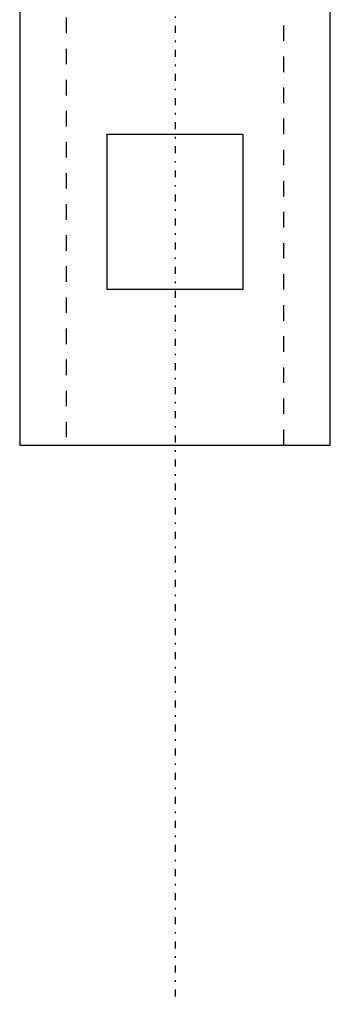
# Model space of a CAD drawing. Extents: x -105 to 105, y -146 to 645.
# Tile 1 of 13: x -10 to 10, y -146 to -83. Entities that reach past the tile are written whole.
import ezdxf

# ---------------------------------------------------------------- set-up
doc = ezdxf.new("R2010")
doc.units = 0
doc.linetypes.add('CENTER', pattern=[1.5, 0.45, -0.5, 0.05, -0.5])
doc.linetypes.add('DASHED', pattern=[2, 1, -1])
for name, color, linetype in [('AM_0', 7, 'CONTINUOUS'), ('AM_3', 7, 'DASHED'), ('AM_7', 7, 'CENTER')]:
    doc.layers.add(name, color=color, linetype=linetype)

msp = doc.modelspace()

# ---------------------------------------------------------------- linework, layer by layer
at = {"layer": 'AM_0', "color": 7, "linetype": 'CONTINUOUS'}
for p, q in [((-10, -80.5), (-10, -110.5)), ((10, -110.5), (10, -80.5)), ((-4.359, -100.5), (-4.359, -90.5)), ((-4.359, -90.5), (4.359, -90.5)), ((4.359, -90.5), (4.359, -100.5)), ((4.359, -100.5), (-4.359, -100.5)), ((-10, -110.5), (10, -110.5))]:
    msp.add_line(p, q, dxfattribs=at)
at = {"layer": 'AM_3', "color": 6, "linetype": 'DASHED'}
for p, q in [((-7, 569), (-7, -110.5)), ((7, -110.5), (7, 569))]:
    msp.add_line(p, q, dxfattribs=at)
at = {"layer": 'AM_7', "color": 4, "linetype": 'CENTER'}
msp.add_line((0, 644.975), (0, -146.475), dxfattribs=at)

doc.saveas('drawing.dxf')
